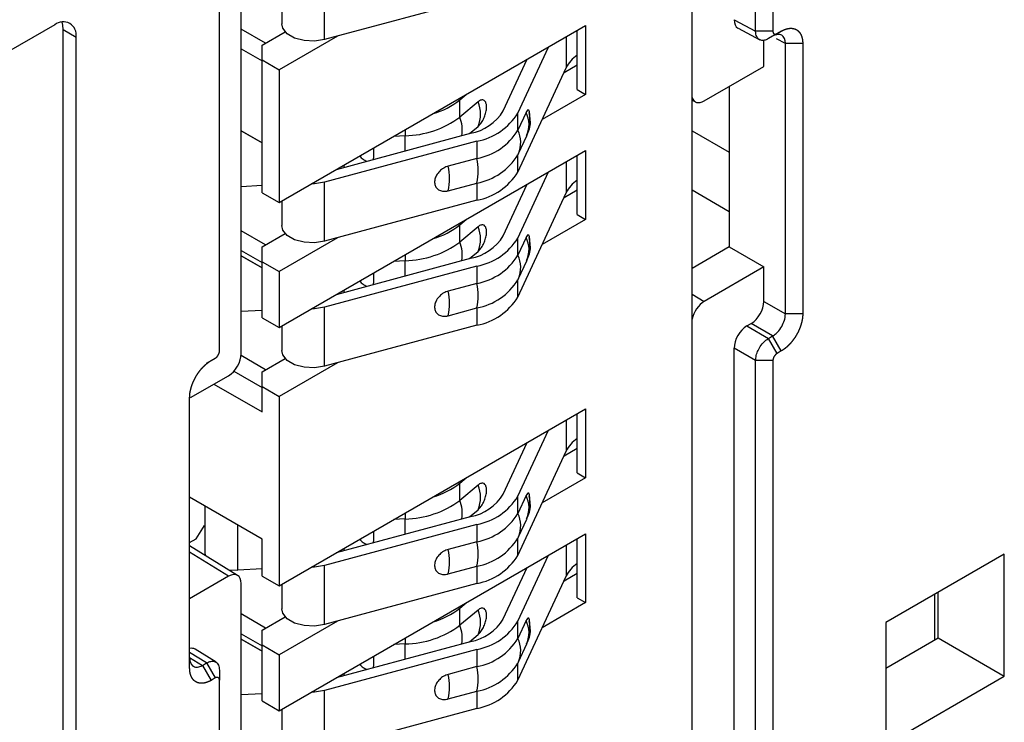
# Model space of a CAD drawing. Header units: millimetres. Extents: x 0 to 594, y 0 to 420.
# Tile 90 of 94: x 548 to 565, y 348 to 360. Entities that reach past the tile are written whole.
import ezdxf

# ---------------------------------------------------------------- set-up
doc = ezdxf.new("R2010")
doc.units = ezdxf.units.MM

msp = doc.modelspace()

# ---------------------------------------------------------------- linework, layer by layer
at = {"color": 7, "linetype": 'Continuous', "lineweight": 25}
for p, q in [((560.401, 359.617), (560.401, 366.303)), ((560.689, 366.303), (560.689, 359.617)), ((559.345, 340.96), (559.345, 364.55)), ((551.496, 354.311), (551.496, 360.996)), ((551.859, 354.268), (551.859, 360.953)), ((553.242, 359.48), (553.242, 360.46)), ((552.531, 360.147), (552.531, 359.741)), ((555.772, 360.161), (553.242, 359.48)), ((560.044, 359.809), (560.401, 359.617)), ((548.762, 359.726), (531.72, 349.888)), ((548.903, 289.994), (548.903, 359.645)), ((548.903, 359.645), (549.115, 359.522)), ((552.264, 359.421), (551.859, 359.655)), ((552.204, 359.386), (552.588, 359.608)), ((552.486, 356.773), (557.578, 359.712)), ((557.436, 358.651), (557.436, 359.631)), ((557.578, 359.712), (557.578, 358.569)), ((560.109, 359.67), (560.47, 359.476)), ((560.689, 359.617), (560.401, 359.617)), ((560.828, 359.619), (560.684, 359.536)), ((560.757, 359.578), (560.828, 359.619)), ((549.115, 289.871), (549.115, 359.522)), ((553.455, 359.537), (552.486, 358.978)), ((557.255, 359.526), (557.255, 359.011)), ((560.539, 359.034), (560.539, 359.468)), ((560.757, 359.578), (560.613, 359.495)), ((560.684, 359.536), (560.613, 359.495)), ((560.896, 359.413), (560.746, 359.494)), ((551.859, 359.328), (552.204, 359.129)), ((552.204, 359.141), (552.204, 359.386)), ((556.452, 358.26), (556.96, 359.356)), ((561.184, 359.413), (560.896, 359.413)), ((560.896, 354.928), (560.896, 359.413)), ((561.184, 359.413), (561.184, 354.928)), ((552.204, 356.937), (552.204, 359.141)), ((552.204, 359.141), (552.486, 358.978)), ((556.21, 358.297), (556.607, 359.152)), ((552.486, 358.978), (552.486, 356.773)), ((556.452, 357.28), (557.255, 359.011)), ((557.219, 358.934), (557.436, 359.059)), ((559.549, 358.462), (560.539, 359.034)), ((557.436, 358.651), (557.578, 358.569)), ((559.963, 358.701), (559.963, 356.038)), ((555.489, 358.479), (555.596, 358.568)), ((555.489, 358.193), (555.489, 358.479)), ((557.578, 358.569), (556.857, 358.153)), ((559.345, 358.476), (559.401, 358.446)), ((555.791, 358.446), (555.489, 358.193)), ((556.589, 358.271), (556.452, 357.974)), ((556.452, 357.974), (556.452, 358.26)), ((554.579, 357.981), (554.579, 357.883)), ((555.649, 357.919), (555.791, 358.038)), ((559.345, 357.967), (559.963, 357.611)), ((552.204, 357.765), (551.859, 357.964)), ((551.859, 357.964), (552.204, 357.765)), ((553.442, 357.325), (555.667, 357.924)), ((554.579, 357.883), (554.391, 357.873)), ((556.462, 357.586), (556.599, 357.883)), ((552.486, 354.699), (557.578, 357.638)), ((555.772, 357.793), (553.242, 357.112)), ((555.772, 357.793), (555.772, 357.507)), ((557.578, 357.638), (557.578, 356.495)), ((555.772, 357.507), (555.296, 357.379)), ((556.462, 357.586), (556.452, 357.566)), ((556.452, 357.28), (556.452, 357.566)), ((557.436, 356.577), (557.436, 357.557)), ((553.561, 357.394), (553.561, 357.357)), ((557.255, 357.452), (557.255, 356.937)), ((556.452, 356.186), (556.96, 357.282)), ((552.204, 357.057), (551.859, 357.038)), ((553.242, 356.132), (553.242, 357.112)), ((555.296, 356.971), (555.772, 357.099)), ((555.772, 357.099), (555.772, 356.813)), ((556.21, 356.223), (556.607, 357.078)), ((557.219, 356.86), (557.436, 356.985)), ((552.204, 356.937), (552.486, 356.773)), ((556.452, 355.206), (557.255, 356.937)), ((559.963, 356.623), (559.345, 356.979)), ((552.531, 356.799), (552.531, 356.394)), ((555.772, 356.813), (553.242, 356.132)), ((555.489, 356.405), (555.596, 356.494)), ((557.578, 356.495), (556.857, 356.079)), ((557.436, 356.577), (557.578, 356.495)), ((555.489, 356.119), (555.489, 356.405)), ((555.791, 356.372), (555.489, 356.119)), ((552.264, 356.073), (551.859, 356.307)), ((552.204, 356.038), (552.588, 356.26)), ((553.455, 356.189), (552.486, 355.63)), ((556.589, 356.197), (556.452, 355.9)), ((556.452, 355.9), (556.452, 356.186)), ((552.204, 355.793), (552.204, 356.038)), ((559.963, 356.038), (559.345, 355.681)), ((559.963, 356.038), (560.539, 355.706)), ((551.859, 355.98), (552.204, 355.781)), ((552.204, 355.691), (551.859, 355.89)), ((551.859, 355.89), (552.204, 355.691)), ((553.442, 355.251), (555.667, 355.85)), ((554.579, 355.907), (554.579, 355.809)), ((555.649, 355.845), (555.791, 355.964)), ((552.204, 354.863), (552.204, 355.793)), ((552.204, 355.793), (552.486, 355.63)), ((555.772, 355.719), (553.242, 355.038)), ((554.579, 355.809), (554.391, 355.799)), ((555.772, 355.719), (555.772, 355.433)), ((556.462, 355.512), (556.599, 355.809)), ((560.539, 355.706), (559.549, 355.134)), ((560.539, 355.134), (560.539, 355.706)), ((552.486, 355.63), (552.486, 354.699)), ((556.462, 355.512), (556.452, 355.492)), ((555.772, 355.433), (555.296, 355.305)), ((556.452, 355.206), (556.452, 355.492)), ((553.561, 355.32), (553.561, 355.283)), ((559.345, 355.252), (559.549, 355.134)), ((553.242, 354.058), (553.242, 355.038)), ((555.296, 354.897), (555.772, 355.025)), ((555.772, 355.025), (555.772, 354.739)), ((560.539, 355.134), (560.896, 354.928)), ((552.204, 354.983), (551.859, 354.964)), ((552.204, 354.863), (552.486, 354.699)), ((561.184, 354.928), (560.896, 354.928)), ((552.531, 354.725), (552.531, 354.32)), ((555.772, 354.739), (553.242, 354.058)), ((560.256, 354.726), (560.327, 354.767)), ((560.256, 354.726), (560.613, 354.52)), ((560.684, 354.561), (560.327, 354.767)), ((560.613, 354.52), (560.684, 354.561)), ((560.828, 354.311), (560.684, 354.561)), ((560.757, 354.27), (560.613, 354.52)), ((552.264, 353.999), (551.857, 354.234)), ((560.044, 340.802), (560.044, 354.358)), ((560.401, 354.152), (560.044, 354.358)), ((560.828, 354.311), (560.757, 354.27)), ((551.284, 354.109), (551.357, 354.152)), ((551.357, 354.152), (551.428, 354.193)), ((551.357, 354.152), (551.428, 354.193)), ((552.204, 353.964), (552.588, 354.186)), ((553.455, 354.115), (552.486, 353.556)), ((560.689, 354.152), (560.401, 354.152)), ((560.401, 340.596), (560.401, 354.152)), ((560.689, 354.152), (560.689, 340.596)), ((551.017, 353.537), (551.647, 353.9)), ((551.737, 353.976), (552.204, 353.707)), ((552.204, 353.719), (552.204, 353.964)), ((551.404, 353.76), (552.204, 353.299)), ((552.204, 353.299), (552.204, 353.719)), ((552.204, 353.719), (552.486, 353.556)), ((552.486, 353.556), (552.486, 350.412)), ((551.001, 349.05), (551.001, 353.535)), ((552.486, 350.412), (557.578, 353.351)), ((557.436, 352.29), (557.436, 353.27)), ((557.578, 353.351), (557.578, 352.208)), ((557.255, 353.165), (557.255, 352.65)), ((556.452, 351.899), (556.96, 352.995)), ((556.21, 351.937), (556.607, 352.791)), ((556.452, 350.919), (557.255, 352.65)), ((557.219, 352.573), (557.436, 352.698)), ((557.436, 352.29), (557.578, 352.208)), ((555.489, 352.118), (555.596, 352.207)), ((555.489, 351.832), (555.489, 352.118)), ((555.791, 352.085), (555.489, 351.832)), ((557.578, 352.208), (556.857, 351.792)), ((552.204, 351.19), (551.001, 351.884)), ((556.589, 351.91), (556.452, 351.613)), ((556.452, 351.613), (556.452, 351.899)), ((551.252, 351.739), (551.252, 350.961)), ((554.579, 351.62), (554.579, 351.523)), ((555.649, 351.558), (555.791, 351.677)), ((555.772, 351.432), (553.242, 350.751)), ((553.442, 350.964), (555.667, 351.563)), ((554.579, 351.523), (554.391, 351.512)), ((555.772, 351.432), (555.772, 351.146)), ((556.462, 351.225), (556.599, 351.522)), ((551.108, 351.192), (551.249, 351.412)), ((551.252, 351.402), (551.236, 351.393)), ((551.249, 351.412), (551.252, 351.414)), ((551.8, 350.674), (551.8, 351.423)), ((552.486, 348.338), (557.578, 351.277)), ((557.578, 351.277), (557.578, 350.134)), ((551.001, 351.131), (551.108, 351.192)), ((552.204, 350.576), (552.204, 351.19)), ((555.772, 351.146), (555.296, 351.018)), ((556.462, 351.225), (556.452, 351.205)), ((556.452, 350.919), (556.452, 351.205)), ((557.436, 350.216), (557.436, 351.196)), ((551.799, 350.586), (551.001, 351.079)), ((551.647, 350.572), (551.001, 350.971)), ((551.252, 350.961), (551.257, 350.921)), ((553.561, 351.033), (553.561, 350.996)), ((557.255, 351.091), (557.255, 350.576)), ((564.532, 350.941), (562.563, 349.804)), ((564.532, 348.914), (564.532, 350.941)), ((556.452, 349.825), (556.96, 350.921)), ((551.648, 350.679), (551.8, 350.674)), ((552.204, 350.696), (551.8, 350.674)), ((553.242, 349.771), (553.242, 350.751)), ((555.296, 350.61), (555.772, 350.738)), ((555.772, 350.738), (555.772, 350.452)), ((556.21, 349.863), (556.607, 350.717)), ((557.219, 350.499), (557.436, 350.624)), ((551.647, 350.572), (551.001, 350.2)), ((551.859, 336.893), (551.859, 350.45)), ((552.204, 350.576), (552.486, 350.412)), ((555.772, 350.452), (553.242, 349.771)), ((556.452, 348.845), (557.255, 350.576)), ((552.531, 350.438), (552.531, 350.033)), ((563.434, 349.548), (563.434, 350.307)), ((555.489, 350.044), (555.596, 350.133)), ((557.578, 350.134), (556.857, 349.718)), ((557.436, 350.216), (557.578, 350.134)), ((563.376, 349.514), (563.376, 350.273)), ((555.489, 349.758), (555.489, 350.044)), ((555.791, 350.011), (555.489, 349.758)), ((552.264, 349.712), (551.859, 349.946)), ((552.204, 349.677), (552.588, 349.899)), ((553.455, 349.828), (552.486, 349.269)), ((556.589, 349.836), (556.452, 349.539)), ((556.452, 349.539), (556.452, 349.825)), ((562.563, 349.804), (562.563, 347.777)), ((552.204, 349.433), (552.204, 349.677)), ((551.859, 349.619), (552.204, 349.42)), ((552.204, 349.33), (551.859, 349.529)), ((551.859, 349.529), (552.204, 349.33)), ((553.442, 348.89), (555.667, 349.489)), ((554.579, 349.546), (554.579, 349.449)), ((555.649, 349.484), (555.791, 349.603)), ((562.563, 349.045), (563.434, 349.548)), ((563.434, 349.548), (564.532, 348.914)), ((551.284, 349.134), (551.001, 349.309)), ((551.441, 349.145), (551.092, 349.361)), ((552.204, 348.502), (552.204, 349.433)), ((552.204, 349.433), (552.486, 349.269)), ((555.772, 349.358), (553.242, 348.677)), ((554.579, 349.449), (554.391, 349.438)), ((555.772, 349.358), (555.772, 349.072)), ((556.462, 349.151), (556.599, 349.448)), ((551.001, 349.225), (551.214, 349.093)), ((552.486, 349.269), (552.486, 348.338)), ((556.462, 349.151), (556.452, 349.131)), ((551.214, 349.093), (551.284, 349.134)), ((551.214, 349.093), (551.357, 348.844)), ((551.284, 349.134), (551.428, 348.885)), ((551.496, 349.012), (551.496, 348.846)), ((555.772, 349.072), (555.296, 348.944)), ((556.452, 348.845), (556.452, 349.131)), ((551.428, 348.885), (551.357, 348.844)), ((551.496, 335.289), (551.496, 348.846)), ((553.561, 348.959), (553.561, 348.922)), ((562.563, 347.777), (564.532, 348.914)), ((553.242, 347.697), (553.242, 348.677)), ((555.296, 348.536), (555.772, 348.664)), ((555.772, 348.664), (555.772, 348.378)), ((552.204, 348.622), (551.859, 348.603)), ((552.204, 348.502), (552.486, 348.338)), ((552.531, 348.364), (552.531, 347.959)), ((555.772, 348.378), (553.242, 347.697))]:
    msp.add_line(p, q, dxfattribs=at)
at = {"color": 7, "linetype": 'Continuous', "lineweight": 25, "flags": 128}
for points in [[(548.903, 359.645), (548.896, 359.72), (548.882, 359.771)], [(553.242, 359.48), (553.075, 359.454), (552.902, 359.463), (552.744, 359.505), (552.621, 359.576), (552.548, 359.667), (552.531, 359.741)], [(556.602, 357.896), (556.611, 357.921), (556.63, 357.995), (556.644, 358.077), (556.652, 358.158), (556.654, 358.229), (556.648, 358.282), (556.635, 358.31), (556.617, 358.311), (556.596, 358.285), (556.589, 358.271), (556.589, 358.271)], [(553.242, 357.112), (553.075, 357.086), (553.026, 357.085)], [(553.242, 356.132), (553.075, 356.106), (552.902, 356.115), (552.744, 356.157), (552.621, 356.228), (552.548, 356.319), (552.531, 356.394)], [(556.602, 355.822), (556.611, 355.847), (556.63, 355.921), (556.644, 356.003), (556.652, 356.084), (556.654, 356.155), (556.648, 356.208), (556.635, 356.236), (556.617, 356.237), (556.596, 356.211), (556.589, 356.197), (556.589, 356.197)], [(553.242, 355.038), (553.075, 355.012), (553.026, 355.011)], [(553.242, 354.058), (553.075, 354.032), (552.902, 354.041), (552.744, 354.083), (552.621, 354.154), (552.548, 354.245), (552.531, 354.32)], [(556.602, 351.535), (556.611, 351.56), (556.63, 351.634), (556.644, 351.716), (556.652, 351.797), (556.654, 351.868), (556.648, 351.921), (556.635, 351.949), (556.617, 351.95), (556.596, 351.924), (556.589, 351.91), (556.589, 351.91)], [(553.242, 350.751), (553.075, 350.725), (553.026, 350.724)], [(553.242, 349.771), (553.075, 349.745), (552.902, 349.754), (552.744, 349.796), (552.621, 349.867), (552.548, 349.958), (552.531, 350.033)], [(556.602, 349.461), (556.611, 349.486), (556.63, 349.56), (556.644, 349.642), (556.652, 349.723), (556.654, 349.794), (556.648, 349.847), (556.635, 349.875), (556.617, 349.876), (556.596, 349.85), (556.589, 349.836), (556.589, 349.836)], [(553.242, 348.677), (553.075, 348.651), (553.026, 348.65)]]:
    msp.add_lwpolyline(points, dxfattribs=at)
at = {"color": 7, "linetype": 'Continuous', "lineweight": 25}
for centre, radius, start, end in [((548.9, 359.557), 0.218, 350.786, 129.2033), ((557.739, 358.769), 0.542, 124.0286, 153.4004), ((554.683, 359.499), 1.3, 286.1219, 308.3208), ((555.519, 358.72), 0.81, 280.4973, 328.5574), ((555.309, 358.242), 0.524, 337.0637, 22.9363), ((554.55, 359.462), 1.579, 271.0538, 306.5072), ((554.937, 357.977), 0.593, 351.0202, 21.3203), ((555.588, 358.788), 1.012, 280.4973, 328.5574), ((556.179, 358.066), 0.459, 336.4591, 26.5015), ((555.588, 358.502), 1.012, 280.4973, 328.5574), ((556.041, 357.769), 0.459, 336.4591, 26.5015), ((548.645, 357.645), 5.938, 359.8709, 2.2964), ((550.338, 357.625), 3.722, 357.9306, 0.8739), ((555.588, 358.094), 1.012, 280.4973, 328.5574), ((554.815, 357.303), 0.979, 347.9604, 12.0396), ((554.339, 357.175), 0.979, 347.9604, 12.0396), ((555.588, 357.808), 1.012, 280.4973, 328.5574), ((557.739, 356.695), 0.542, 124.0286, 153.4004), ((554.683, 357.425), 1.3, 286.1219, 308.3208), ((555.309, 356.168), 0.524, 337.0637, 22.9363), ((555.519, 356.646), 0.81, 280.4973, 328.5574), ((555.588, 356.714), 1.012, 280.4973, 328.5574), ((556.179, 355.992), 0.459, 336.4591, 26.5015), ((554.55, 357.388), 1.579, 271.0538, 306.5072), ((554.937, 355.903), 0.593, 351.0202, 21.3203), ((555.588, 356.428), 1.012, 280.4973, 328.5574), ((556.041, 355.695), 0.459, 336.4591, 26.5015), ((548.645, 355.571), 5.938, 359.8709, 2.2964), ((550.338, 355.551), 3.722, 357.9306, 0.8739), ((555.588, 356.02), 1.012, 280.4973, 328.5574), ((554.815, 355.229), 0.979, 347.9604, 12.0396), ((554.339, 355.101), 0.979, 347.9604, 12.0396), ((555.588, 355.734), 1.012, 280.4973, 328.5574), ((557.739, 352.408), 0.542, 124.0286, 153.4004), ((554.683, 353.138), 1.3, 286.1219, 308.3208), ((555.309, 351.881), 0.524, 337.0637, 22.9363), ((555.519, 352.359), 0.81, 280.4973, 328.5574), ((554.55, 353.101), 1.579, 271.0538, 306.5072), ((554.937, 351.617), 0.593, 351.0202, 21.3203), ((555.588, 352.427), 1.012, 280.4973, 328.5574), ((556.179, 351.706), 0.459, 336.4591, 26.5015), ((555.588, 352.141), 1.012, 280.4973, 328.5574), ((556.041, 351.409), 0.459, 336.4591, 26.5015), ((548.645, 351.285), 5.938, 359.8709, 2.2964), ((550.338, 351.264), 3.722, 357.9306, 0.8739), ((555.588, 351.733), 1.012, 280.4973, 328.5574), ((554.815, 350.942), 0.979, 347.9604, 12.0396), ((554.339, 350.814), 0.979, 347.9604, 12.0396), ((555.588, 351.447), 1.012, 280.4973, 328.5574), ((557.739, 350.334), 0.542, 124.0286, 153.4004), ((554.683, 351.064), 1.3, 286.1219, 308.3208), ((555.309, 349.807), 0.524, 337.0637, 22.9363), ((555.519, 350.285), 0.81, 280.4973, 328.5574), ((555.588, 350.353), 1.012, 280.4973, 328.5574), ((556.179, 349.632), 0.459, 336.4591, 26.5015), ((554.55, 351.027), 1.579, 271.0538, 306.5072), ((554.937, 349.543), 0.593, 351.0202, 21.3203), ((555.588, 350.067), 1.012, 280.4973, 328.5574), ((556.041, 349.335), 0.459, 336.4591, 26.5015), ((548.645, 349.211), 5.938, 359.8709, 2.2964), ((550.338, 349.19), 3.722, 357.9306, 0.8739), ((555.588, 349.659), 1.012, 280.4973, 328.5574), ((554.815, 348.868), 0.979, 347.9604, 12.0396), ((554.339, 348.74), 0.979, 347.9604, 12.0396), ((555.588, 349.373), 1.012, 280.4973, 328.5574)]:
    msp.add_arc(centre, radius, start, end, dxfattribs=at)
for centre, ratio, start_param, end_param in [((560.256, 359.932), 0.577206, 2.356266, 3.159042), ((559.549, 358.707), 0.577206, 2.642628, 3.926757), ((559.549, 354.889), 0.577557, 0.785469, 2.069599), ((560.327, 355.012), 0.577557, 3.927062, 5.497554), ((560.256, 354.481), 0.577557, 0.785469, 2.355961), ((551.646, 354.145), 0.577557, 3.927062, 5.497554), ((551.646, 350.327), 0.577206, 5.497858, 7.06835), ((550.939, 349.103), 0.577206, 6.265736, 6.771592)]:
    msp.add_ellipse(centre, major_axis=(0.15, 0.26), ratio=ratio, start_param=start_param, end_param=end_param, dxfattribs=at)
for points, knots in [([(560.613, 359.495), (560.602, 359.489), (560.579, 359.476), (560.546, 359.467), (560.516, 359.464), (560.488, 359.468), (560.451, 359.484), (560.412, 359.525), (560.405, 359.586), (560.401, 359.617)], [0, 0, 0, 0, 0.104641, 0.2070971, 0.307368, 0.4054536, 0.5013538, 0.7439326, 1, 1, 1, 1]), ([(560.689, 359.617), (560.689, 359.616), (560.689, 359.613), (560.689, 359.61), (560.689, 359.606), (560.69, 359.603), (560.691, 359.599), (560.692, 359.595), (560.694, 359.591), (560.695, 359.587), (560.697, 359.584), (560.7, 359.581), (560.702, 359.578), (560.705, 359.575), (560.708, 359.573), (560.711, 359.572), (560.715, 359.57), (560.718, 359.569), (560.722, 359.569), (560.726, 359.568), (560.73, 359.569), (560.734, 359.569), (560.738, 359.57), (560.743, 359.571), (560.747, 359.573), (560.75, 359.574), (560.754, 359.576), (560.756, 359.577), (560.757, 359.578)], [0, 0, 0, 0, 0.031255, 0.06251, 0.087515, 0.125018, 0.153594, 0.196451, 0.250017, 0.27859, 0.321446, 0.37501, 0.403583, 0.446437, 0.5, 0.528573, 0.571427, 0.62499, 0.653563, 0.696419, 0.749983, 0.778558, 0.821415, 0.874982, 0.899986, 0.93749, 0.968745, 1, 1, 1, 1]), ([(560.828, 359.619), (560.829, 359.62), (560.832, 359.621), (560.837, 359.624), (560.841, 359.626), (560.845, 359.628), (560.85, 359.631), (560.854, 359.633), (560.858, 359.635), (560.863, 359.637), (560.867, 359.639), (560.871, 359.641), (560.876, 359.643), (560.88, 359.644), (560.884, 359.646), (560.889, 359.648), (560.893, 359.649), (560.897, 359.651), (560.902, 359.652), (560.906, 359.654), (560.91, 359.655), (560.914, 359.656), (560.919, 359.658), (560.923, 359.659), (560.927, 359.66), (560.931, 359.661), (560.935, 359.662), (560.939, 359.662), (560.944, 359.663), (560.948, 359.664), (560.952, 359.665), (560.956, 359.665), (560.96, 359.666), (560.964, 359.666), (560.968, 359.666), (560.972, 359.667), (560.976, 359.667), (560.98, 359.667), (560.984, 359.667), (560.988, 359.667), (560.992, 359.667), (560.996, 359.667), (560.999, 359.667), (561.003, 359.667), (561.007, 359.666), (561.011, 359.666), (561.015, 359.665), (561.018, 359.665), (561.022, 359.664), (561.026, 359.664), (561.029, 359.663), (561.033, 359.662), (561.036, 359.661), (561.04, 359.66), (561.043, 359.659), (561.047, 359.658), (561.05, 359.657), (561.054, 359.656), (561.057, 359.655), (561.06, 359.653), (561.064, 359.652), (561.067, 359.65), (561.07, 359.649), (561.073, 359.647), (561.076, 359.645), (561.08, 359.644), (561.083, 359.642), (561.086, 359.64), (561.089, 359.638), (561.092, 359.636), (561.094, 359.634), (561.097, 359.632), (561.1, 359.63), (561.103, 359.627), (561.106, 359.625), (561.108, 359.623), (561.111, 359.62), (561.114, 359.618), (561.116, 359.615), (561.119, 359.612), (561.121, 359.61), (561.124, 359.607), (561.126, 359.604), (561.129, 359.601), (561.131, 359.598), (561.133, 359.595), (561.135, 359.592), (561.138, 359.589), (561.14, 359.586), (561.142, 359.583), (561.144, 359.579), (561.146, 359.576), (561.148, 359.573), (561.15, 359.569), (561.151, 359.566), (561.153, 359.562), (561.155, 359.558), (561.157, 359.555), (561.158, 359.551), (561.16, 359.547), (561.161, 359.544), (561.163, 359.54), (561.164, 359.536), (561.166, 359.532), (561.167, 359.528), (561.168, 359.524), (561.17, 359.52), (561.171, 359.515), (561.172, 359.511), (561.173, 359.507), (561.174, 359.503), (561.175, 359.498), (561.176, 359.494), (561.177, 359.489), (561.178, 359.485), (561.179, 359.48), (561.179, 359.476), (561.18, 359.471), (561.181, 359.467), (561.181, 359.462), (561.182, 359.457), (561.182, 359.452), (561.182, 359.448), (561.183, 359.443), (561.183, 359.438), (561.183, 359.433), (561.184, 359.428), (561.184, 359.423), (561.184, 359.418), (561.184, 359.415), (561.184, 359.413)], [0, 0, 0, 0, 0.007813, 0.015627, 0.02344, 0.031253, 0.039066, 0.046879, 0.054692, 0.062505, 0.070318, 0.078131, 0.085944, 0.093757, 0.10157, 0.109383, 0.117196, 0.125009, 0.132821, 0.140634, 0.148447, 0.15626, 0.164072, 0.171885, 0.179697, 0.18751, 0.195323, 0.203135, 0.210948, 0.21876, 0.226573, 0.234385, 0.242198, 0.25001, 0.257823, 0.265635, 0.273447, 0.28126, 0.289072, 0.296884, 0.304697, 0.312509, 0.320321, 0.328133, 0.335945, 0.343758, 0.35157, 0.359382, 0.367194, 0.375006, 0.382819, 0.390631, 0.398443, 0.406255, 0.414067, 0.421879, 0.429691, 0.437503, 0.445315, 0.453128, 0.46094, 0.468752, 0.476564, 0.484376, 0.492188, 0.5, 0.507812, 0.515624, 0.523436, 0.531248, 0.53906, 0.546872, 0.554685, 0.562497, 0.570309, 0.578121, 0.585933, 0.593745, 0.601557, 0.609369, 0.617181, 0.624994, 0.632806, 0.640618, 0.64843, 0.656242, 0.664055, 0.671867, 0.679679, 0.687491, 0.695303, 0.703116, 0.710928, 0.71874, 0.726553, 0.734365, 0.742177, 0.74999, 0.757802, 0.765615, 0.773427, 0.78124, 0.789052, 0.796865, 0.804677, 0.81249, 0.820303, 0.828115, 0.835928, 0.84374, 0.851553, 0.859366, 0.867179, 0.874991, 0.882804, 0.890617, 0.89843, 0.906243, 0.914056, 0.921869, 0.929682, 0.937495, 0.945308, 0.953121, 0.960934, 0.968747, 0.97656, 0.984373, 0.992187, 1, 1, 1, 1]), ([(560.896, 359.413), (560.896, 359.424), (560.895, 359.445), (560.89, 359.473), (560.875, 359.514), (560.839, 359.557), (560.78, 359.568), (560.726, 359.557), (560.698, 359.543), (560.684, 359.536)], [0, 0, 0, 0, 0.086027, 0.169627, 0.2508, 0.500112, 0.749424, 0.871962, 1, 1, 1, 1]), ([(555.791, 358.038), (555.807, 358.054), (555.839, 358.085), (555.881, 358.156), (555.913, 358.235), (555.932, 358.315), (555.934, 358.387), (555.921, 358.442), (555.892, 358.475), (555.853, 358.482), (555.817, 358.467), (555.796, 358.45), (555.791, 358.446)], [0, 0, 0, 0, 0.107372, 0.214745, 0.322117, 0.42949, 0.536862, 0.644235, 0.751607, 0.85898, 0.966352, 1, 1, 1, 1]), ([(556.595, 357.885), (556.601, 357.895), (556.649, 357.97), (556.673, 358.11), (556.647, 358.227), (556.638, 358.269)], [0, 0, 0, 0, 0.089185, 0.673034, 1, 1, 1, 1]), ([(553.832, 357.55), (553.832, 357.549), (553.84, 357.527), (553.878, 357.492), (553.925, 357.471), (553.947, 357.461)], [0, 0, 0, 0, 0.011782, 0.512966, 1, 1, 1, 1]), ([(555.296, 357.379), (555.271, 357.37), (555.22, 357.352), (555.152, 357.298), (555.1, 357.232), (555.071, 357.16), (555.067, 357.089), (555.089, 357.028), (555.134, 356.983), (555.197, 356.96), (555.255, 356.961), (555.288, 356.969), (555.296, 356.971)], [0, 0, 0, 0, 0.1073725, 0.2147449, 0.3221174, 0.4294898, 0.5368623, 0.6442347, 0.7516072, 0.8589796, 0.9663521, 1, 1, 1, 1]), ([(555.791, 355.964), (555.807, 355.98), (555.839, 356.011), (555.881, 356.082), (555.913, 356.161), (555.932, 356.241), (555.934, 356.313), (555.921, 356.368), (555.892, 356.401), (555.853, 356.408), (555.817, 356.393), (555.796, 356.376), (555.791, 356.372)], [0, 0, 0, 0, 0.107372, 0.214745, 0.322117, 0.42949, 0.536862, 0.644235, 0.751607, 0.85898, 0.966352, 1, 1, 1, 1]), ([(556.595, 355.811), (556.601, 355.821), (556.649, 355.896), (556.673, 356.036), (556.647, 356.153), (556.638, 356.195)], [0, 0, 0, 0, 0.089185, 0.673034, 1, 1, 1, 1]), ([(553.832, 355.476), (553.832, 355.475), (553.84, 355.453), (553.878, 355.418), (553.925, 355.397), (553.947, 355.387)], [0, 0, 0, 0, 0.011782, 0.512966, 1, 1, 1, 1]), ([(555.296, 355.305), (555.271, 355.296), (555.22, 355.278), (555.152, 355.224), (555.1, 355.158), (555.071, 355.086), (555.067, 355.015), (555.089, 354.954), (555.134, 354.909), (555.197, 354.886), (555.255, 354.887), (555.288, 354.895), (555.296, 354.897)], [0, 0, 0, 0, 0.1073725, 0.2147449, 0.3221174, 0.4294898, 0.5368623, 0.6442347, 0.7516072, 0.8589796, 0.9663521, 1, 1, 1, 1]), ([(560.684, 354.561), (560.693, 354.566), (560.712, 354.578), (560.74, 354.6), (560.784, 354.642), (560.839, 354.716), (560.878, 354.806), (560.894, 354.878), (560.895, 354.911), (560.896, 354.928)], [0, 0, 0, 0, 0.086027, 0.169627, 0.2508, 0.500112, 0.749424, 0.871962, 1, 1, 1, 1]), ([(561.184, 354.928), (561.184, 354.926), (561.184, 354.923), (561.184, 354.918), (561.184, 354.913), (561.183, 354.907), (561.183, 354.902), (561.183, 354.897), (561.182, 354.892), (561.182, 354.887), (561.182, 354.881), (561.181, 354.876), (561.181, 354.871), (561.18, 354.865), (561.179, 354.86), (561.179, 354.855), (561.178, 354.849), (561.177, 354.844), (561.176, 354.838), (561.175, 354.833), (561.174, 354.827), (561.173, 354.822), (561.172, 354.816), (561.171, 354.811), (561.17, 354.805), (561.168, 354.8), (561.167, 354.794), (561.166, 354.789), (561.164, 354.783), (561.163, 354.777), (561.161, 354.772), (561.16, 354.766), (561.158, 354.761), (561.157, 354.755), (561.155, 354.749), (561.153, 354.744), (561.151, 354.738), (561.15, 354.732), (561.148, 354.727), (561.146, 354.721), (561.144, 354.715), (561.142, 354.71), (561.14, 354.704), (561.138, 354.699), (561.135, 354.693), (561.133, 354.687), (561.131, 354.682), (561.129, 354.676), (561.126, 354.67), (561.124, 354.665), (561.121, 354.659), (561.119, 354.654), (561.116, 354.648), (561.114, 354.643), (561.111, 354.637), (561.108, 354.631), (561.106, 354.626), (561.103, 354.62), (561.1, 354.615), (561.097, 354.609), (561.094, 354.604), (561.092, 354.599), (561.089, 354.593), (561.086, 354.588), (561.083, 354.582), (561.08, 354.577), (561.076, 354.572), (561.073, 354.566), (561.07, 354.561), (561.067, 354.556), (561.064, 354.55), (561.06, 354.545), (561.057, 354.54), (561.054, 354.535), (561.05, 354.53), (561.047, 354.525), (561.043, 354.52), (561.04, 354.515), (561.036, 354.51), (561.033, 354.505), (561.029, 354.5), (561.026, 354.495), (561.022, 354.49), (561.018, 354.485), (561.015, 354.48), (561.011, 354.475), (561.007, 354.471), (561.003, 354.466), (560.999, 354.461), (560.996, 354.457), (560.992, 354.452), (560.988, 354.448), (560.984, 354.443), (560.98, 354.439), (560.976, 354.434), (560.972, 354.43), (560.968, 354.425), (560.964, 354.421), (560.96, 354.417), (560.956, 354.413), (560.952, 354.409), (560.948, 354.404), (560.944, 354.4), (560.939, 354.396), (560.935, 354.392), (560.931, 354.389), (560.927, 354.385), (560.923, 354.381), (560.919, 354.377), (560.914, 354.373), (560.91, 354.37), (560.906, 354.366), (560.902, 354.363), (560.897, 354.359), (560.893, 354.356), (560.889, 354.352), (560.884, 354.349), (560.88, 354.346), (560.876, 354.343), (560.871, 354.339), (560.867, 354.336), (560.863, 354.333), (560.858, 354.33), (560.854, 354.327), (560.85, 354.325), (560.845, 354.322), (560.841, 354.319), (560.837, 354.316), (560.832, 354.314), (560.829, 354.312), (560.828, 354.311)], [0, 0, 0, 0, 0.007813, 0.015627, 0.02344, 0.031253, 0.039066, 0.046879, 0.054692, 0.062505, 0.070318, 0.078131, 0.085944, 0.093757, 0.10157, 0.109383, 0.117196, 0.125009, 0.132821, 0.140634, 0.148447, 0.15626, 0.164072, 0.171885, 0.179697, 0.18751, 0.195323, 0.203135, 0.210948, 0.21876, 0.226573, 0.234385, 0.242198, 0.25001, 0.257823, 0.265635, 0.273447, 0.28126, 0.289072, 0.296884, 0.304697, 0.312509, 0.320321, 0.328133, 0.335945, 0.343758, 0.35157, 0.359382, 0.367194, 0.375006, 0.382819, 0.390631, 0.398443, 0.406255, 0.414067, 0.421879, 0.429691, 0.437503, 0.445315, 0.453128, 0.46094, 0.468752, 0.476564, 0.484376, 0.492188, 0.5, 0.507812, 0.515624, 0.523436, 0.531248, 0.53906, 0.546872, 0.554685, 0.562497, 0.570309, 0.578121, 0.585933, 0.593745, 0.601557, 0.609369, 0.617181, 0.624994, 0.632806, 0.640618, 0.64843, 0.656242, 0.664055, 0.671867, 0.679679, 0.687491, 0.695303, 0.703116, 0.710928, 0.71874, 0.726553, 0.734365, 0.742177, 0.74999, 0.757802, 0.765615, 0.773427, 0.78124, 0.789052, 0.796865, 0.804677, 0.81249, 0.820303, 0.828115, 0.835928, 0.84374, 0.851553, 0.859366, 0.867179, 0.874991, 0.882804, 0.890617, 0.89843, 0.906243, 0.914056, 0.921869, 0.929682, 0.937495, 0.945308, 0.953121, 0.960934, 0.968747, 0.97656, 0.984373, 0.992187, 1, 1, 1, 1]), ([(560.401, 354.152), (560.402, 354.166), (560.403, 354.193), (560.412, 354.236), (560.425, 354.279), (560.443, 354.321), (560.474, 354.381), (560.53, 354.459), (560.585, 354.499), (560.613, 354.52)], [0, 0, 0, 0, 0.104641, 0.207097, 0.307368, 0.405454, 0.501354, 0.743933, 1, 1, 1, 1]), ([(551.428, 354.193), (551.429, 354.193), (551.432, 354.194), (551.435, 354.197), (551.438, 354.199), (551.441, 354.201), (551.445, 354.205), (551.449, 354.208), (551.454, 354.213), (551.458, 354.217), (551.462, 354.222), (551.465, 354.227), (551.469, 354.232), (551.473, 354.237), (551.476, 354.242), (551.479, 354.248), (551.482, 354.253), (551.484, 354.259), (551.487, 354.265), (551.489, 354.271), (551.491, 354.276), (551.493, 354.282), (551.494, 354.288), (551.495, 354.293), (551.496, 354.298), (551.496, 354.302), (551.496, 354.307), (551.496, 354.309), (551.496, 354.311)], [0, 0, 0, 0, 0.031255, 0.06251, 0.087515, 0.125018, 0.153594, 0.196451, 0.250017, 0.27859, 0.321446, 0.37501, 0.403583, 0.446437, 0.5, 0.528573, 0.571427, 0.62499, 0.653563, 0.696419, 0.749983, 0.778558, 0.821415, 0.874982, 0.899986, 0.93749, 0.968745, 1, 1, 1, 1]), ([(560.757, 354.27), (560.756, 354.27), (560.754, 354.268), (560.751, 354.266), (560.747, 354.264), (560.744, 354.261), (560.74, 354.258), (560.736, 354.254), (560.732, 354.25), (560.728, 354.246), (560.724, 354.241), (560.72, 354.236), (560.716, 354.231), (560.713, 354.226), (560.709, 354.221), (560.706, 354.215), (560.703, 354.209), (560.701, 354.204), (560.698, 354.198), (560.696, 354.192), (560.694, 354.187), (560.693, 354.181), (560.691, 354.175), (560.69, 354.17), (560.69, 354.165), (560.689, 354.16), (560.689, 354.156), (560.689, 354.154), (560.689, 354.152)], [0, 0, 0, 0, 0.031255, 0.06251, 0.087515, 0.125018, 0.153594, 0.196451, 0.250017, 0.27859, 0.321446, 0.37501, 0.403583, 0.446437, 0.5, 0.528573, 0.571427, 0.62499, 0.653563, 0.696419, 0.749983, 0.778558, 0.821415, 0.874982, 0.899986, 0.93749, 0.968745, 1, 1, 1, 1]), ([(551.001, 353.535), (551.001, 353.537), (551.001, 353.54), (551.002, 353.545), (551.002, 353.55), (551.002, 353.555), (551.002, 353.561), (551.002, 353.566), (551.003, 353.571), (551.003, 353.576), (551.004, 353.582), (551.004, 353.587), (551.005, 353.592), (551.005, 353.598), (551.006, 353.603), (551.007, 353.608), (551.007, 353.614), (551.008, 353.619), (551.009, 353.625), (551.01, 353.63), (551.011, 353.636), (551.012, 353.641), (551.013, 353.647), (551.014, 353.652), (551.016, 353.658), (551.017, 353.663), (551.018, 353.669), (551.019, 353.674), (551.021, 353.68), (551.022, 353.686), (551.024, 353.691), (551.025, 353.697), (551.027, 353.702), (551.029, 353.708), (551.03, 353.714), (551.032, 353.719), (551.034, 353.725), (551.036, 353.731), (551.038, 353.736), (551.039, 353.742), (551.041, 353.747), (551.043, 353.753), (551.046, 353.759), (551.048, 353.764), (551.05, 353.77), (551.052, 353.776), (551.054, 353.781), (551.057, 353.787), (551.059, 353.792), (551.061, 353.798), (551.064, 353.804), (551.066, 353.809), (551.069, 353.815), (551.072, 353.82), (551.074, 353.826), (551.077, 353.831), (551.08, 353.837), (551.082, 353.842), (551.085, 353.848), (551.088, 353.853), (551.091, 353.859), (551.094, 353.864), (551.097, 353.87), (551.1, 353.875), (551.103, 353.881), (551.106, 353.886), (551.109, 353.891), (551.112, 353.897), (551.115, 353.902), (551.118, 353.907), (551.122, 353.912), (551.125, 353.918), (551.128, 353.923), (551.132, 353.928), (551.135, 353.933), (551.138, 353.938), (551.142, 353.943), (551.145, 353.948), (551.149, 353.953), (551.152, 353.958), (551.156, 353.963), (551.16, 353.968), (551.163, 353.973), (551.167, 353.978), (551.171, 353.983), (551.174, 353.987), (551.178, 353.992), (551.182, 353.997), (551.186, 354.002), (551.19, 354.006), (551.194, 354.011), (551.197, 354.015), (551.201, 354.02), (551.205, 354.024), (551.209, 354.029), (551.213, 354.033), (551.217, 354.037), (551.221, 354.042), (551.225, 354.046), (551.229, 354.05), (551.233, 354.054), (551.238, 354.058), (551.242, 354.062), (551.246, 354.066), (551.25, 354.07), (551.254, 354.074), (551.258, 354.078), (551.263, 354.082), (551.267, 354.086), (551.271, 354.089), (551.275, 354.093), (551.279, 354.097), (551.284, 354.1), (551.288, 354.104), (551.292, 354.107), (551.297, 354.11), (551.301, 354.114), (551.305, 354.117), (551.31, 354.12), (551.314, 354.123), (551.318, 354.126), (551.323, 354.13), (551.327, 354.133), (551.331, 354.135), (551.336, 354.138), (551.34, 354.141), (551.344, 354.144), (551.349, 354.146), (551.353, 354.149), (551.356, 354.151), (551.357, 354.152)], [0, 0, 0, 0, 0.0078133, 0.0156265, 0.0234397, 0.0312528, 0.0390659, 0.046879, 0.0546921, 0.0625051, 0.0703181, 0.0781311, 0.0859441, 0.093757, 0.1015699, 0.1093828, 0.1171957, 0.1250085, 0.1328214, 0.1406341, 0.1484469, 0.1562596, 0.1640722, 0.1718849, 0.1796975, 0.1875101, 0.1953227, 0.2031352, 0.2109477, 0.2187602, 0.2265727, 0.2343852, 0.2421976, 0.2500101, 0.2578226, 0.265635, 0.2734473, 0.2812597, 0.289072, 0.2968843, 0.3046965, 0.3125088, 0.320321, 0.3281333, 0.3359455, 0.3437577, 0.3515699, 0.3593821, 0.3671943, 0.3750065, 0.3828187, 0.3906308, 0.3984429, 0.4062551, 0.4140672, 0.4218792, 0.4296913, 0.4375034, 0.4453155, 0.4531276, 0.4609396, 0.4687517, 0.4765637, 0.4843758, 0.4921879, 0.5, 0.5078121, 0.5156242, 0.5234363, 0.5312483, 0.5390604, 0.5468724, 0.5546845, 0.5624966, 0.5703087, 0.5781208, 0.5859328, 0.5937449, 0.6015571, 0.6093692, 0.6171813, 0.6249935, 0.6328057, 0.6406179, 0.6484301, 0.6562423, 0.6640545, 0.6718667, 0.679679, 0.6874912, 0.6953035, 0.7031157, 0.710928, 0.7187403, 0.7265527, 0.734365, 0.7421774, 0.7499899, 0.7578024, 0.7656148, 0.7734273, 0.7812398, 0.7890523, 0.7968648, 0.8046773, 0.8124899, 0.8203025, 0.8281151, 0.8359278, 0.8437404, 0.8515531, 0.8593659, 0.8671786, 0.8749915, 0.8828043, 0.8906172, 0.8984301, 0.906243, 0.9140559, 0.9218689, 0.9296819, 0.9374949, 0.9453079, 0.953121, 0.9609341, 0.9687472, 0.9765603, 0.9843735, 0.9921867, 1, 1, 1, 1]), ([(555.791, 351.677), (555.807, 351.693), (555.839, 351.724), (555.881, 351.795), (555.913, 351.874), (555.932, 351.954), (555.934, 352.026), (555.921, 352.081), (555.892, 352.115), (555.853, 352.121), (555.817, 352.106), (555.796, 352.089), (555.791, 352.085)], [0, 0, 0, 0, 0.107372, 0.214745, 0.322117, 0.42949, 0.536862, 0.644235, 0.751607, 0.85898, 0.966352, 1, 1, 1, 1]), ([(556.595, 351.524), (556.601, 351.534), (556.649, 351.609), (556.673, 351.749), (556.647, 351.866), (556.638, 351.909)], [0, 0, 0, 0, 0.089185, 0.673034, 1, 1, 1, 1]), ([(553.832, 351.189), (553.832, 351.189), (553.84, 351.167), (553.878, 351.132), (553.925, 351.11), (553.947, 351.1)], [0, 0, 0, 0, 0.011782, 0.512966, 1, 1, 1, 1]), ([(555.296, 351.018), (555.271, 351.009), (555.22, 350.991), (555.152, 350.937), (555.1, 350.872), (555.071, 350.799), (555.067, 350.728), (555.089, 350.667), (555.134, 350.622), (555.197, 350.599), (555.255, 350.6), (555.288, 350.608), (555.296, 350.61)], [0, 0, 0, 0, 0.107372, 0.214745, 0.322117, 0.42949, 0.536862, 0.644235, 0.751607, 0.85898, 0.966352, 1, 1, 1, 1]), ([(555.791, 349.603), (555.807, 349.619), (555.839, 349.65), (555.881, 349.721), (555.913, 349.8), (555.932, 349.88), (555.934, 349.952), (555.921, 350.007), (555.892, 350.041), (555.853, 350.047), (555.817, 350.032), (555.796, 350.015), (555.791, 350.011)], [0, 0, 0, 0, 0.107372, 0.214745, 0.322117, 0.42949, 0.536862, 0.644235, 0.751607, 0.85898, 0.966352, 1, 1, 1, 1]), ([(556.595, 349.45), (556.601, 349.46), (556.649, 349.535), (556.673, 349.675), (556.647, 349.792), (556.638, 349.835)], [0, 0, 0, 0, 0.089185, 0.673034, 1, 1, 1, 1]), ([(551.001, 349.216), (551.002, 349.205), (551.003, 349.184), (551.009, 349.155), (551.024, 349.113), (551.061, 349.071), (551.119, 349.06), (551.172, 349.072), (551.2, 349.086), (551.214, 349.093)], [0, 0, 0, 0, 0.086027, 0.169627, 0.2508, 0.500112, 0.749424, 0.871962, 1, 1, 1, 1]), ([(551.284, 349.134), (551.296, 349.14), (551.319, 349.152), (551.353, 349.161), (551.384, 349.164), (551.411, 349.16), (551.448, 349.144), (551.487, 349.103), (551.493, 349.043), (551.496, 349.012)], [0, 0, 0, 0, 0.104641, 0.207097, 0.307368, 0.405454, 0.501354, 0.743933, 1, 1, 1, 1]), ([(551.357, 348.844), (551.356, 348.843), (551.353, 348.842), (551.349, 348.839), (551.344, 348.837), (551.34, 348.835), (551.336, 348.832), (551.331, 348.83), (551.327, 348.828), (551.323, 348.826), (551.318, 348.824), (551.314, 348.822), (551.31, 348.82), (551.305, 348.818), (551.301, 348.817), (551.297, 348.815), (551.292, 348.813), (551.288, 348.812), (551.284, 348.81), (551.279, 348.809), (551.275, 348.808), (551.271, 348.806), (551.267, 348.805), (551.263, 348.804), (551.258, 348.803), (551.254, 348.802), (551.25, 348.801), (551.246, 348.8), (551.242, 348.8), (551.238, 348.799), (551.233, 348.798), (551.229, 348.798), (551.225, 348.797), (551.221, 348.797), (551.217, 348.796), (551.213, 348.796), (551.209, 348.796), (551.205, 348.796), (551.201, 348.796), (551.197, 348.796), (551.194, 348.796), (551.19, 348.796), (551.186, 348.796), (551.182, 348.796), (551.178, 348.797), (551.174, 348.797), (551.171, 348.797), (551.167, 348.798), (551.163, 348.799), (551.16, 348.799), (551.156, 348.8), (551.152, 348.801), (551.149, 348.802), (551.145, 348.803), (551.142, 348.804), (551.138, 348.805), (551.135, 348.806), (551.132, 348.807), (551.128, 348.808), (551.125, 348.81), (551.122, 348.811), (551.118, 348.813), (551.115, 348.814), (551.112, 348.816), (551.109, 348.817), (551.106, 348.819), (551.103, 348.821), (551.1, 348.823), (551.097, 348.825), (551.094, 348.827), (551.091, 348.829), (551.088, 348.831), (551.085, 348.833), (551.082, 348.836), (551.08, 348.838), (551.077, 348.84), (551.074, 348.843), (551.072, 348.845), (551.069, 348.848), (551.066, 348.85), (551.064, 348.853), (551.061, 348.856), (551.059, 348.859), (551.057, 348.862), (551.054, 348.865), (551.052, 348.868), (551.05, 348.871), (551.048, 348.874), (551.046, 348.877), (551.043, 348.88), (551.041, 348.883), (551.039, 348.887), (551.038, 348.89), (551.036, 348.894), (551.034, 348.897), (551.032, 348.901), (551.03, 348.904), (551.029, 348.908), (551.027, 348.912), (551.025, 348.916), (551.024, 348.919), (551.022, 348.923), (551.021, 348.927), (551.019, 348.931), (551.018, 348.935), (551.017, 348.939), (551.016, 348.943), (551.014, 348.948), (551.013, 348.952), (551.012, 348.956), (551.011, 348.96), (551.01, 348.965), (551.009, 348.969), (551.008, 348.973), (551.007, 348.978), (551.007, 348.982), (551.006, 348.987), (551.005, 348.992), (551.005, 348.996), (551.004, 349.001), (551.004, 349.006), (551.003, 349.01), (551.003, 349.015), (551.002, 349.02), (551.002, 349.025), (551.002, 349.03), (551.002, 349.035), (551.002, 349.04), (551.001, 349.045), (551.001, 349.048), (551.001, 349.05)], [0, 0, 0, 0, 0.007813, 0.015627, 0.02344, 0.031253, 0.039066, 0.046879, 0.054692, 0.062505, 0.070318, 0.078131, 0.085944, 0.093757, 0.10157, 0.109383, 0.117196, 0.125009, 0.132821, 0.140634, 0.148447, 0.15626, 0.164072, 0.171885, 0.179697, 0.18751, 0.195323, 0.203135, 0.210948, 0.21876, 0.226573, 0.234385, 0.242198, 0.25001, 0.257823, 0.265635, 0.273447, 0.28126, 0.289072, 0.296884, 0.304697, 0.312509, 0.320321, 0.328133, 0.335945, 0.343758, 0.35157, 0.359382, 0.367194, 0.375006, 0.382819, 0.390631, 0.398443, 0.406255, 0.414067, 0.421879, 0.429691, 0.437503, 0.445315, 0.453128, 0.46094, 0.468752, 0.476564, 0.484376, 0.492188, 0.5, 0.507812, 0.515624, 0.523436, 0.531248, 0.53906, 0.546872, 0.554685, 0.562497, 0.570309, 0.578121, 0.585933, 0.593745, 0.601557, 0.609369, 0.617181, 0.624994, 0.632806, 0.640618, 0.64843, 0.656242, 0.664055, 0.671867, 0.679679, 0.687491, 0.695303, 0.703116, 0.710928, 0.71874, 0.726553, 0.734365, 0.742177, 0.74999, 0.757802, 0.765615, 0.773427, 0.78124, 0.789052, 0.796865, 0.804677, 0.81249, 0.820303, 0.828115, 0.835928, 0.84374, 0.851553, 0.859366, 0.867179, 0.874991, 0.882804, 0.890617, 0.89843, 0.906243, 0.914056, 0.921869, 0.929682, 0.937495, 0.945308, 0.953121, 0.960934, 0.968747, 0.97656, 0.984373, 0.992187, 1, 1, 1, 1]), ([(553.832, 349.115), (553.832, 349.115), (553.84, 349.092), (553.878, 349.058), (553.925, 349.036), (553.947, 349.026)], [0, 0, 0, 0, 0.011782, 0.512966, 1, 1, 1, 1]), ([(551.496, 348.846), (551.496, 348.847), (551.496, 348.849), (551.496, 348.853), (551.496, 348.857), (551.495, 348.86), (551.494, 348.864), (551.493, 348.868), (551.492, 348.872), (551.49, 348.876), (551.488, 348.879), (551.485, 348.882), (551.483, 348.885), (551.48, 348.887), (551.477, 348.889), (551.474, 348.891), (551.471, 348.893), (551.467, 348.893), (551.463, 348.894), (551.459, 348.894), (551.455, 348.894), (551.451, 348.894), (551.447, 348.893), (551.443, 348.892), (551.438, 348.89), (551.435, 348.889), (551.432, 348.887), (551.429, 348.886), (551.428, 348.885)], [0, 0, 0, 0, 0.031255, 0.06251, 0.087515, 0.125018, 0.153594, 0.196451, 0.250017, 0.27859, 0.321446, 0.37501, 0.403583, 0.446437, 0.5, 0.528573, 0.571427, 0.62499, 0.653563, 0.696419, 0.749983, 0.778558, 0.821415, 0.874982, 0.899986, 0.93749, 0.968745, 1, 1, 1, 1]), ([(555.296, 348.944), (555.271, 348.935), (555.22, 348.917), (555.152, 348.863), (555.1, 348.798), (555.071, 348.725), (555.067, 348.654), (555.089, 348.593), (555.134, 348.548), (555.197, 348.525), (555.255, 348.526), (555.288, 348.534), (555.296, 348.536)], [0, 0, 0, 0, 0.107372, 0.214745, 0.322117, 0.42949, 0.536862, 0.644235, 0.751607, 0.85898, 0.966352, 1, 1, 1, 1])]:
    msp.add_open_spline(points, degree=3, knots=knots, dxfattribs=at)

doc.saveas('drawing.dxf')
